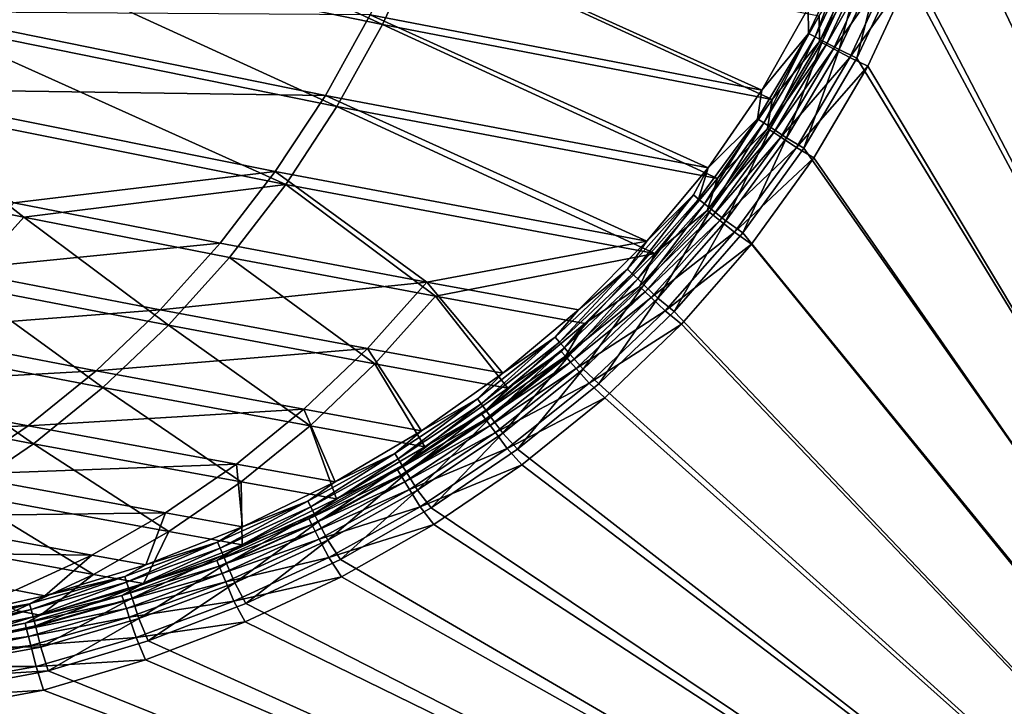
# Model space of a CAD drawing. Header units: metres. Extents: x 0 to 1400, y 0 to 700.
# Tile 26 of 40: x 1189 to 1319, y 79 to 170. Entities that reach past the tile are written whole.
import ezdxf

# ---------------------------------------------------------------- set-up
doc = ezdxf.new("R2010")
doc.units = ezdxf.units.M

msp = doc.modelspace()

# ---------------------------------------------------------------- linework, layer by layer
at = {"layer": 'None'}
for points in [[(1400, 0), (1319.30896, 283.60321), (1314.917969, 217.335556)], [(1316.651489, 217.275452, -3), (1321.041382, 283.573212, -3), (1397, 3, -3)], [(1314.917969, 217.335556), (1313.020386, 203.671661), (1400, 0)], [(1314.718384, 203.351395, -3), (1316.651489, 217.275452, -3), (1397, 3, -3)], [(1313.020386, 203.671661), (1309.772949, 190.264648), (1400, 0)], [(1311.40918, 189.689056, -3), (1314.718384, 203.351395, -3), (1397, 3, -3)], [(1182.753906, 180.274002, -193.10733), (1188.109375, 191.729645, -194.759918), (1236.697754, 169.166168, -98.489731)], [(1188.109375, 191.729645, -194.759918), (1241.949951, 180.489563, -100.187141), (1236.697754, 169.166168, -98.489731)], [(1400, 0), (1309.772949, 190.264648), (1305.212891, 177.244965)], [(1397, 3, -3), (1306.762451, 176.42186, -3), (1311.40918, 189.689056, -3)], [(1240.209595, 181.537247, -97.66494), (1235.061523, 170.437271, -96.000336), (1286.845947, 160.485672, -5.241682)], [(1292.957275, 171.315979, -5.127673), (1240.209595, 181.537247, -97.66494), (1286.845947, 160.485672, -5.241682)], [(1230.674194, 158.330826, -96.296951), (1176.609497, 169.318848, -190.944412), (1182.753906, 180.274002, -193.10733)], [(1236.697754, 169.166168, -98.489731), (1230.674194, 158.330826, -96.296951), (1182.753906, 180.274002, -193.10733)], [(1241.949951, 180.489563, -100.187141), (1288.194092, 159.266281, -8.240943), (1236.697754, 169.166168, -98.489731)], [(1294.42334, 170.309296, -8.128057), (1288.194092, 159.266281, -8.240943), (1241.949951, 180.489563, -100.187141)], [(1292.957275, 171.315979, -5.127673), (1293.024536, 168.003754, -3.021835), (1298.612061, 179.870346, -2.965094)], [(1298.612061, 179.870346, -2.965094), (1293.024536, 168.003754, -3.021835), (1293.900391, 167.543198, -2.133003)], [(1298.612061, 179.870346, -2.965094), (1293.900391, 167.543198, -2.133003), (1299.525391, 179.498535, -2.092262)], [(1299.525391, 179.498535, -2.092262), (1293.900391, 167.543198, -2.133003), (1294.872192, 167.03215, -1.383634)], [(1294.42334, 170.309296, -8.128057), (1300.162231, 179.048523, -5.965082), (1294.463745, 166.944641, -6.021964)], [(1294.463745, 166.944641, -6.021964), (1300.162231, 179.048523, -5.965082), (1301.075439, 178.676712, -5.092253)], [(1294.463745, 166.944641, -6.021964), (1301.075439, 178.676712, -5.092253), (1295.3396, 166.484024, -5.133085)], [(1300.536255, 179.086975, -1.356836), (1299.525391, 179.498535, -2.092262), (1294.872192, 167.03215, -1.383634)], [(1300.536255, 179.086975, -1.356836), (1294.872192, 167.03215, -1.383634), (1297.036011, 165.894211, -0.352143)], [(1295.3396, 166.484024, -5.133085), (1301.075439, 178.676712, -5.092253), (1302.086426, 178.265121, -4.35683)], [(1302.782104, 178.172729, -0.345192), (1300.536255, 179.086975, -1.356836), (1297.036011, 165.894211, -0.352143)], [(1295.3396, 166.484024, -5.133085), (1302.086426, 178.265121, -4.35683), (1296.311401, 165.9729, -4.383678)], [(1296.311401, 165.9729, -4.383678), (1302.086426, 178.265121, -4.35683), (1304.332153, 177.35083, -3.34519)], [(1296.311401, 165.9729, -4.383678), (1304.332153, 177.35083, -3.34519), (1298.47522, 164.834793, -3.352142)], [(1302.782104, 178.172729, -0.345192), (1297.036011, 165.894211, -0.352143), (1299.398315, 164.735367)], [(1304.332153, 177.35083, -3.34519), (1306.762451, 176.42186, -3), (1298.47522, 164.834793, -3.352142)], [(1305.212891, 177.244965), (1302.782104, 178.172729, -0.345192), (1299.398315, 164.735367)], [(1305.212891, 177.244965), (1299.398315, 164.735367), (1400, 0)], [(1306.762451, 176.42186, -3), (1300.83667, 163.67424, -3), (1298.47522, 164.834793, -3.352142)], [(1300.83667, 163.67424, -3), (1306.762451, 176.42186, -3), (1397, 3, -3)], [(1168.147339, 160.660355, -186.237946), (1229.157349, 159.815628, -93.850243), (1174.898438, 170.840134, -188.841644)], [(1229.157349, 159.815628, -93.850243), (1235.061523, 170.437271, -96.000336), (1174.898438, 170.840134, -188.841644)], [(1292.957275, 171.315979, -5.127673), (1286.845947, 160.485672, -5.241682), (1293.024536, 168.003754, -3.021835)], [(1223.923096, 148.051544, -93.626106), (1169.722168, 158.934647, -188.288757), (1176.609497, 169.318848, -190.944412)], [(1176.609497, 169.318848, -190.944412), (1230.674194, 158.330826, -96.296951), (1223.923096, 148.051544, -93.626106)], [(1235.061523, 170.437271, -96.000336), (1229.157349, 159.815628, -93.850243), (1279.756592, 150.252441, -5.385376)], [(1236.697754, 169.166168, -98.489731), (1280.959473, 148.821655, -8.385157), (1230.674194, 158.330826, -96.296951)], [(1286.845947, 160.485672, -5.241682), (1235.061523, 170.437271, -96.000336), (1279.756592, 150.252441, -5.385376)], [(1288.194092, 159.266281, -8.240943), (1280.959473, 148.821655, -8.385157), (1236.697754, 169.166168, -98.489731)], [(1288.194092, 159.266281, -8.240943), (1294.42334, 170.309296, -8.128057), (1294.463745, 166.944641, -6.021964)], [(1286.845947, 160.485672, -5.241682), (1286.279541, 156.726501, -3.100108), (1293.024536, 168.003754, -3.021835)], [(1293.024536, 168.003754, -3.021835), (1286.279541, 156.726501, -3.100108), (1287.110962, 156.182098, -2.189236)], [(1293.024536, 168.003754, -3.021835), (1287.110962, 156.182098, -2.189236), (1293.900391, 167.543198, -2.133003)], [(1293.900391, 167.543198, -2.133003), (1287.110962, 156.182098, -2.189236), (1288.036743, 155.575897, -1.420635)], [(1288.194092, 159.266281, -8.240943), (1294.463745, 166.944641, -6.021964), (1287.584839, 155.441727, -6.100219)], [(1287.584839, 155.441727, -6.100219), (1294.463745, 166.944641, -6.021964), (1295.3396, 166.484024, -5.133085)], [(1294.872192, 167.03215, -1.383634), (1293.900391, 167.543198, -2.133003), (1288.036743, 155.575897, -1.420635)], [(1294.872192, 167.03215, -1.383634), (1288.036743, 155.575897, -1.420635), (1290.104858, 154.221619, -0.361735)], [(1297.036011, 165.894211, -0.352143), (1294.872192, 167.03215, -1.383634), (1290.104858, 154.221619, -0.361735)], [(1287.584839, 155.441727, -6.100219), (1295.3396, 166.484024, -5.133085), (1288.41626, 154.897232, -5.1893)], [(1288.41626, 154.897232, -5.1893), (1295.3396, 166.484024, -5.133085), (1296.311401, 165.9729, -4.383678)], [(1288.41626, 154.897232, -5.1893), (1296.311401, 165.9729, -4.383678), (1289.342041, 154.290924, -4.420663)], [(1289.342041, 154.290924, -4.420663), (1296.311401, 165.9729, -4.383678), (1298.47522, 164.834793, -3.352142)], [(1297.036011, 165.894211, -0.352143), (1290.104858, 154.221619, -0.361735), (1292.405518, 152.84436)], [(1299.398315, 164.735367), (1297.036011, 165.894211, -0.352143), (1292.405518, 152.84436)], [(1289.342041, 154.290924, -4.420663), (1298.47522, 164.834793, -3.352142), (1291.410034, 152.936417, -3.361725)], [(1298.47522, 164.834793, -3.352142), (1300.83667, 163.67424, -3), (1291.410034, 152.936417, -3.361725)], [(1299.398315, 164.735367), (1292.405518, 152.84436), (1400, 0)], [(1300.83667, 163.67424, -3), (1293.710938, 151.556061, -3), (1291.410034, 152.936417, -3.361725)], [(1293.710938, 151.556061, -3), (1300.83667, 163.67424, -3), (1397, 3, -3)], [(1187.972046, 145.595825, -135.669098), (1222.540161, 149.739014, -91.231606), (1168.147339, 160.660355, -186.237946)], [(1168.147339, 160.660355, -186.237946), (1222.540161, 149.739014, -91.231606), (1229.157349, 159.815628, -93.850243)], [(1286.845947, 160.485672, -5.241682), (1279.756592, 150.252441, -5.385376), (1286.279541, 156.726501, -3.100108)], [(1162.138184, 149.191864, -185.158005), (1169.722168, 158.934647, -188.288757), (1189.302368, 143.698853, -137.830292)], [(1169.722168, 158.934647, -188.288757), (1223.923096, 148.051544, -93.626106), (1189.302368, 143.698853, -137.830292)], [(1229.157349, 159.815628, -93.850243), (1222.540161, 149.739014, -91.231606), (1271.652832, 140.55452, -5.56005)], [(1279.756592, 150.252441, -5.385376), (1229.157349, 159.815628, -93.850243), (1271.652832, 140.55452, -5.56005)], [(1280.959473, 148.821655, -8.385157), (1288.194092, 159.266281, -8.240943), (1287.584839, 155.441727, -6.100219)], [(1230.674194, 158.330826, -96.296951), (1272.693481, 138.928284, -8.559707), (1223.923096, 148.051544, -93.626106)], [(1280.959473, 148.821655, -8.385157), (1272.693481, 138.928284, -8.559707), (1230.674194, 158.330826, -96.296951)], [(1279.756592, 150.252441, -5.385376), (1278.474487, 146.118088, -3.19867), (1286.279541, 156.726501, -3.100108)], [(1286.279541, 156.726501, -3.100108), (1278.474487, 146.118088, -3.19867), (1279.255371, 145.495483, -2.260118)], [(1286.279541, 156.726501, -3.100108), (1279.255371, 145.495483, -2.260118), (1287.110962, 156.182098, -2.189236)], [(1287.110962, 156.182098, -2.189236), (1279.255371, 145.495483, -2.260118), (1280.128784, 144.799149, -1.467311)], [(1288.036743, 155.575897, -1.420635), (1287.110962, 156.182098, -2.189236), (1280.128784, 144.799149, -1.467311)], [(1280.959473, 148.821655, -8.385157), (1287.584839, 155.441727, -6.100219), (1279.624634, 144.620911, -6.198646)], [(1279.624634, 144.620911, -6.198646), (1287.584839, 155.441727, -6.100219), (1288.41626, 154.897232, -5.1893)], [(1279.624634, 144.620911, -6.198646), (1288.41626, 154.897232, -5.1893), (1280.40564, 143.998199, -5.260086)], [(1288.036743, 155.575897, -1.420635), (1280.128784, 144.799149, -1.467311), (1282.088013, 143.237106, -0.373842)], [(1280.40564, 143.998199, -5.260086), (1288.41626, 154.897232, -5.1893), (1289.342041, 154.290924, -4.420663)], [(1290.104858, 154.221619, -0.361735), (1288.036743, 155.575897, -1.420635), (1282.088013, 143.237106, -0.373842)], [(1280.40564, 143.998199, -5.260086), (1289.342041, 154.290924, -4.420663), (1281.278931, 143.301773, -4.467276)], [(1281.278931, 143.301773, -4.467276), (1289.342041, 154.290924, -4.420663), (1291.410034, 152.936417, -3.361725)], [(1290.104858, 154.221619, -0.361735), (1282.088013, 143.237106, -0.373842), (1284.326416, 141.661041)], [(1292.405518, 152.84436), (1290.104858, 154.221619, -0.361735), (1284.326416, 141.661041)], [(1281.278931, 143.301773, -4.467276), (1291.410034, 152.936417, -3.361725), (1283.238037, 141.739487, -3.373817)], [(1291.410034, 152.936417, -3.361725), (1293.710938, 151.556061, -3), (1283.238037, 141.739487, -3.373817)], [(1400, 0), (1292.405518, 152.84436), (1284.326416, 141.661041)], [(1293.710938, 151.556061, -3), (1285.476074, 140.162231, -3), (1283.238037, 141.739487, -3.373817)], [(1397, 3, -3), (1285.476074, 140.162231, -3), (1293.710938, 151.556061, -3)], [(1187.972046, 145.595825, -135.669098), (1215.253174, 140.274063, -88.161377), (1222.540161, 149.739014, -91.231606)], [(1222.540161, 149.739014, -91.231606), (1215.253174, 140.274063, -88.161377), (1242.556519, 135.143188, -40.646458)], [(1271.652832, 140.55452, -5.56005), (1222.540161, 149.739014, -91.231606), (1242.556519, 135.143188, -40.646458)], [(1279.756592, 150.252441, -5.385376), (1271.652832, 140.55452, -5.56005), (1277.800903, 146.654938, -4.26602)], [(1278.474487, 146.118088, -3.19867), (1279.756592, 150.252441, -5.385376), (1277.800903, 146.654938, -4.26602)], [(1162.138184, 149.191864, -185.158005), (1189.302368, 143.698853, -137.830292), (1181.150757, 134.700424, -134.25032)], [(1272.693481, 138.928284, -8.559707), (1280.959473, 148.821655, -8.385157), (1279.624634, 144.620911, -6.198646)], [(1189.302368, 143.698853, -137.830292), (1223.923096, 148.051544, -93.626106), (1216.488647, 138.396378, -90.494484)], [(1223.923096, 148.051544, -93.626106), (1243.697144, 133.28363, -43.151592), (1216.488647, 138.396378, -90.494484)], [(1272.693481, 138.928284, -8.559707), (1243.697144, 133.28363, -43.151592), (1223.923096, 148.051544, -93.626106)], [(1277.800903, 146.654938, -4.26602), (1271.652832, 140.55452, -5.56005), (1269.094482, 136.848282, -4.419102)], [(1277.800903, 146.654938, -4.26602), (1269.094482, 136.848282, -4.419102), (1269.715088, 136.254135, -3.316123)], [(1269.715088, 136.254135, -3.316123), (1278.474487, 146.118088, -3.19867), (1277.800903, 146.654938, -4.26602)], [(1270.440308, 135.559723, -2.344702), (1278.474487, 146.118088, -3.19867), (1269.715088, 136.254135, -3.316123)], [(1278.474487, 146.118088, -3.19867), (1270.440308, 135.559723, -2.344702), (1279.255371, 145.495483, -2.260118)], [(1215.253174, 140.274063, -88.161377), (1187.972046, 145.595825, -135.669098), (1179.981689, 136.77446, -132.159439)], [(1279.255371, 145.495483, -2.260118), (1270.440308, 135.559723, -2.344702), (1271.255737, 134.778976, -1.52307)], [(1272.693481, 138.928284, -8.559707), (1279.624634, 144.620911, -6.198646), (1270.691162, 134.559464, -6.315937)], [(1270.691162, 134.559464, -6.315937), (1279.624634, 144.620911, -6.198646), (1280.40564, 143.998199, -5.260086)], [(1280.128784, 144.799149, -1.467311), (1279.255371, 145.495483, -2.260118), (1271.255737, 134.778976, -1.52307)], [(1280.128784, 144.799149, -1.467311), (1271.255737, 134.778976, -1.52307), (1273.093994, 133.018845, -0.388324)], [(1282.088013, 143.237106, -0.373842), (1280.128784, 144.799149, -1.467311), (1273.093994, 133.018845, -0.388324)], [(1189.302368, 143.698853, -137.830292), (1208.416992, 129.430969, -86.920914), (1181.150757, 134.700424, -134.25032)], [(1216.488647, 138.396378, -90.494484), (1208.416992, 129.430969, -86.920914), (1189.302368, 143.698853, -137.830292)], [(1270.691162, 134.559464, -6.315937), (1280.40564, 143.998199, -5.260086), (1271.416382, 133.864944, -5.344557)], [(1271.416382, 133.864944, -5.344557), (1280.40564, 143.998199, -5.260086), (1281.278931, 143.301773, -4.467276)], [(1271.416382, 133.864944, -5.344557), (1281.278931, 143.301773, -4.467276), (1272.231689, 133.084106, -4.522964)], [(1272.231689, 133.084106, -4.522964), (1281.278931, 143.301773, -4.467276), (1283.238037, 141.739487, -3.373817)], [(1282.088013, 143.237106, -0.373842), (1273.093994, 133.018845, -0.388324), (1275.257202, 131.265854)], [(1284.326416, 141.661041), (1282.088013, 143.237106, -0.373842), (1275.257202, 131.265854)], [(1242.556519, 135.143188, -40.646458), (1262.597656, 131.485397, -5.764338), (1271.652832, 140.55452, -5.56005)], [(1271.652832, 140.55452, -5.56005), (1262.597656, 131.485397, -5.764338), (1269.094482, 136.848282, -4.419102)], [(1283.238037, 141.739487, -3.373817), (1274.06958, 131.323761, -3.388285), (1272.231689, 133.084106, -4.522964)], [(1283.238037, 141.739487, -3.373817), (1285.476074, 140.162231, -3), (1274.06958, 131.323761, -3.388285)], [(1284.326416, 141.661041), (1275.257202, 131.265854), (1400, 0)], [(1215.253174, 140.274063, -88.161377), (1179.981689, 136.77446, -132.159439), (1207.341553, 131.485138, -84.65802)], [(1242.556519, 135.143188, -40.646458), (1215.253174, 140.274063, -88.161377), (1207.341553, 131.485138, -84.65802)], [(1285.476074, 140.162231, -3), (1276.232666, 129.569687, -3), (1274.06958, 131.323761, -3.388285)], [(1276.232666, 129.569687, -3), (1285.476074, 140.162231, -3), (1397, 3, -3)], [(1216.488647, 138.396378, -90.494484), (1235.704712, 124.349403, -39.584183), (1208.416992, 129.430969, -86.920914)], [(1243.697144, 133.28363, -43.151592), (1235.704712, 124.349403, -39.584183), (1216.488647, 138.396378, -90.494484)], [(1272.693481, 138.928284, -8.559707), (1263.456055, 129.675385, -8.763744), (1243.697144, 133.28363, -43.151592)], [(1263.456055, 129.675385, -8.763744), (1272.693481, 138.928284, -8.559707), (1270.691162, 134.559464, -6.315937)], [(1207.341553, 131.485138, -84.65802), (1179.981689, 136.77446, -132.159439), (1171.416504, 128.694412, -128.234787)], [(1269.094482, 136.848282, -4.419102), (1262.597656, 131.485397, -5.764338), (1259.543579, 127.853844, -4.594639)], [(1260.1073, 127.210327, -3.451068), (1269.094482, 136.848282, -4.419102), (1259.543579, 127.853844, -4.594639)], [(1269.094482, 136.848282, -4.419102), (1260.1073, 127.210327, -3.451068), (1269.715088, 136.254135, -3.316123)], [(1269.715088, 136.254135, -3.316123), (1260.1073, 127.210327, -3.451068), (1260.772339, 126.451195, -2.44204)], [(1260.772339, 126.451195, -2.44204), (1270.440308, 135.559723, -2.344702), (1269.715088, 136.254135, -3.316123)], [(1270.440308, 135.559723, -2.344702), (1260.772339, 126.451195, -2.44204), (1261.52478, 125.592392, -1.58732)], [(1271.255737, 134.778976, -1.52307), (1270.440308, 135.559723, -2.344702), (1261.52478, 125.592392, -1.58732)], [(1199.763306, 121.211334, -82.930389), (1172.41272, 126.458336, -130.246933), (1181.150757, 134.700424, -134.25032)], [(1181.150757, 134.700424, -134.25032), (1208.416992, 129.430969, -86.920914), (1199.763306, 121.211334, -82.930389)], [(1207.341553, 131.485138, -84.65802), (1234.722778, 126.384911, -37.149155), (1242.556519, 135.143188, -40.646458)], [(1234.722778, 126.384911, -37.149155), (1252.615356, 123.086777, -5.997482), (1242.556519, 135.143188, -40.646458)], [(1252.615356, 123.086777, -5.997482), (1262.597656, 131.485397, -5.764338), (1242.556519, 135.143188, -40.646458)], [(1263.456055, 129.675385, -8.763744), (1270.691162, 134.559464, -6.315937), (1260.892212, 125.334663, -6.450784)], [(1260.892212, 125.334663, -6.450784), (1270.691162, 134.559464, -6.315937), (1271.416382, 133.864944, -5.344557)], [(1271.255737, 134.778976, -1.52307), (1261.52478, 125.592392, -1.58732), (1263.230835, 123.645065, -0.405041)], [(1273.093994, 133.018845, -0.388324), (1271.255737, 134.778976, -1.52307), (1263.230835, 123.645065, -0.405041)], [(1243.697144, 133.28363, -43.151592), (1253.27417, 121.108253, -8.997072), (1235.704712, 124.349403, -39.584183)], [(1263.456055, 129.675385, -8.763744), (1253.27417, 121.108253, -8.997072), (1243.697144, 133.28363, -43.151592)], [(1260.892212, 125.334663, -6.450784), (1271.416382, 133.864944, -5.344557), (1261.557129, 124.575447, -5.441829)], [(1261.557129, 124.575447, -5.441829), (1271.416382, 133.864944, -5.344557), (1272.231689, 133.084106, -4.522964)], [(1272.231689, 133.084106, -4.522964), (1262.309448, 123.716553, -4.587176), (1261.557129, 124.575447, -5.441829)], [(1274.06958, 131.323761, -3.388285), (1262.309448, 123.716553, -4.587176), (1272.231689, 133.084106, -4.522964)], [(1273.093994, 133.018845, -0.388324), (1263.230835, 123.645065, -0.405041), (1265.30127, 121.714279)], [(1275.257202, 131.265854), (1273.093994, 133.018845, -0.388324), (1265.30127, 121.714279)], [(1198.859253, 123.427155, -80.746017), (1207.341553, 131.485138, -84.65802), (1171.416504, 128.694412, -128.234787)], [(1234.722778, 126.384911, -37.149155), (1207.341553, 131.485138, -84.65802), (1198.859253, 123.427155, -80.746017)], [(1262.597656, 131.485397, -5.764338), (1252.615356, 123.086777, -5.997482), (1259.543579, 127.853844, -4.594639)], [(1274.06958, 131.323761, -3.388285), (1264.015137, 121.769043, -3.404996), (1262.309448, 123.716553, -4.587176)], [(1274.06958, 131.323761, -3.388285), (1276.232666, 129.569687, -3), (1264.015137, 121.769043, -3.404996)], [(1275.257202, 131.265854), (1265.30127, 121.714279), (1400, 0)], [(1208.416992, 129.430969, -86.920914), (1227.134277, 116.150658, -35.606003), (1199.763306, 121.211334, -82.930389)], [(1235.704712, 124.349403, -39.584183), (1227.134277, 116.150658, -35.606003), (1208.416992, 129.430969, -86.920914)], [(1253.27417, 121.108253, -8.997072), (1263.456055, 129.675385, -8.763744), (1260.328491, 125.978271, -7.594278)], [(1260.328491, 125.978271, -7.594278), (1263.456055, 129.675385, -8.763744), (1260.892212, 125.334663, -6.450784)], [(1276.232666, 129.569687, -3), (1266.08606, 119.83873, -3), (1264.015137, 121.769043, -3.404996)], [(1266.08606, 119.83873, -3), (1276.232666, 129.569687, -3), (1397, 3, -3)], [(1171.416504, 128.694412, -128.234787), (1162.333984, 121.409035, -123.921562), (1198.859253, 123.427155, -80.746017)], [(1259.543579, 127.853844, -4.594639), (1252.615356, 123.086777, -5.997482), (1249.251587, 119.734421, -4.790689)], [(1259.543579, 127.853844, -4.594639), (1249.251587, 119.734421, -4.790689), (1249.755737, 119.050079, -3.602114)], [(1249.755737, 119.050079, -3.602114), (1260.1073, 127.210327, -3.451068), (1259.543579, 127.853844, -4.594639)], [(1163.146851, 119.027039, -125.847084), (1172.41272, 126.458336, -130.246933), (1190.584839, 113.791122, -78.549431)], [(1172.41272, 126.458336, -130.246933), (1199.763306, 121.211334, -82.930389), (1190.584839, 113.791122, -78.549431)], [(1226.32251, 118.347435, -33.24929), (1234.722778, 126.384911, -37.149155), (1198.859253, 123.427155, -80.746017)], [(1226.32251, 118.347435, -33.24929), (1241.874146, 115.500694, -6.255892), (1234.722778, 126.384911, -37.149155)], [(1241.874146, 115.500694, -6.255892), (1252.615356, 123.086777, -5.997482), (1234.722778, 126.384911, -37.149155)], [(1250.357056, 118.233948, -2.551189), (1260.1073, 127.210327, -3.451068), (1249.755737, 119.050079, -3.602114)], [(1260.1073, 127.210327, -3.451068), (1250.357056, 118.233948, -2.551189), (1260.772339, 126.451195, -2.44204)], [(1260.772339, 126.451195, -2.44204), (1250.357056, 118.233948, -2.551189), (1251.042114, 117.304008, -1.659474)], [(1261.52478, 125.592392, -1.58732), (1260.772339, 126.451195, -2.44204), (1251.042114, 117.304008, -1.659474)], [(1249.8302, 117.695732, -7.790358), (1253.27417, 121.108253, -8.997072), (1260.328491, 125.978271, -7.594278)], [(1260.328491, 125.978271, -7.594278), (1260.892212, 125.334663, -6.450784), (1249.8302, 117.695732, -7.790358)], [(1249.8302, 117.695732, -7.790358), (1260.892212, 125.334663, -6.450784), (1250.334351, 117.011307, -6.601857)], [(1250.334351, 117.011307, -6.601857), (1260.892212, 125.334663, -6.450784), (1261.557129, 124.575447, -5.441829)], [(1261.52478, 125.592392, -1.58732), (1251.042114, 117.304008, -1.659474), (1252.605713, 115.181374, -0.423853)], [(1263.230835, 123.645065, -0.405041), (1261.52478, 125.592392, -1.58732), (1252.605713, 115.181374, -0.423853)], [(1235.704712, 124.349403, -39.584183), (1242.317383, 113.369591, -9.25542), (1227.134277, 116.150658, -35.606003)], [(1253.27417, 121.108253, -8.997072), (1242.317383, 113.369591, -9.25542), (1235.704712, 124.349403, -39.584183)], [(1261.557129, 124.575447, -5.441829), (1250.935425, 116.195099, -5.551002), (1250.334351, 117.011307, -6.601857)], [(1262.309448, 123.716553, -4.587176), (1250.935425, 116.195099, -5.551002), (1261.557129, 124.575447, -5.441829)], [(1262.309448, 123.716553, -4.587176), (1251.620361, 115.265083, -4.659348), (1250.935425, 116.195099, -5.551002)], [(1264.015137, 121.769043, -3.404996), (1251.620361, 115.265083, -4.659348), (1262.309448, 123.716553, -4.587176)], [(1263.230835, 123.645065, -0.405041), (1252.605713, 115.181374, -0.423853), (1254.563599, 113.052971)], [(1265.30127, 121.714279), (1263.230835, 123.645065, -0.405041), (1254.563599, 113.052971)], [(1162.333984, 121.409035, -123.921562), (1189.862671, 116.152664, -76.451363), (1198.859253, 123.427155, -80.746017)], [(1198.859253, 123.427155, -80.746017), (1189.862671, 116.152664, -76.451363), (1226.32251, 118.347435, -33.24929)], [(1252.615356, 123.086777, -5.997482), (1241.874146, 115.500694, -6.255892), (1249.251587, 119.734421, -4.790689)], [(1189.862671, 116.152664, -76.451363), (1162.333984, 121.409035, -123.921562), (1152.791504, 114.971695, -119.246147)], [(1199.763306, 121.211334, -82.930389), (1218.041992, 108.740273, -31.243176), (1190.584839, 113.791122, -78.549431)], [(1227.134277, 116.150658, -35.606003), (1218.041992, 108.740273, -31.243176), (1199.763306, 121.211334, -82.930389)], [(1242.317383, 113.369591, -9.25542), (1253.27417, 121.108253, -8.997072), (1249.8302, 117.695732, -7.790358)], [(1251.620361, 115.265083, -4.659348), (1264.015137, 121.769043, -3.404996), (1253.183716, 113.142273, -3.423817)], [(1264.015137, 121.769043, -3.404996), (1266.08606, 119.83873, -3), (1253.183716, 113.142273, -3.423817)], [(1400, 0), (1265.30127, 121.714279), (1254.563599, 113.052971)], [(1249.251587, 119.734421, -4.790689), (1241.874146, 115.500694, -6.255892), (1238.317627, 112.507362, -5.005337)], [(1238.760376, 111.790855, -3.767894), (1249.251587, 119.734421, -4.790689), (1238.317627, 112.507362, -5.005337)], [(1249.251587, 119.734421, -4.790689), (1238.760376, 111.790855, -3.767894), (1249.755737, 119.050079, -3.602114)], [(1266.08606, 119.83873, -3), (1255.141846, 111.013794, -3), (1253.183716, 113.142273, -3.423817)], [(1397, 3, -3), (1255.141846, 111.013794, -3), (1266.08606, 119.83873, -3)], [(1163.146851, 119.027039, -125.847084), (1190.584839, 113.791122, -78.549431), (1180.938843, 107.223976, -73.804543)], [(1249.755737, 119.050079, -3.602114), (1238.760376, 111.790855, -3.767894), (1239.294922, 110.925606, -2.671227)], [(1239.294922, 110.925606, -2.671227), (1250.357056, 118.233948, -2.551189), (1249.755737, 119.050079, -3.602114)], [(1189.862671, 116.152664, -76.451363), (1217.410645, 111.082581, -28.972462), (1226.32251, 118.347435, -33.24929)], [(1217.410645, 111.082581, -28.972462), (1230.429199, 108.750633, -6.537896), (1226.32251, 118.347435, -33.24929)], [(1226.32251, 118.347435, -33.24929), (1230.429199, 108.750633, -6.537896), (1241.874146, 115.500694, -6.255892)], [(1238.677002, 110.323814, -8.00514), (1242.317383, 113.369591, -9.25542), (1249.8302, 117.695732, -7.790358)], [(1238.677002, 110.323814, -8.00514), (1249.8302, 117.695732, -7.790358), (1250.334351, 117.011307, -6.601857)], [(1250.357056, 118.233948, -2.551189), (1239.294922, 110.925606, -2.671227), (1239.908936, 109.931671, -1.738954)], [(1251.042114, 117.304008, -1.659474), (1250.357056, 118.233948, -2.551189), (1239.908936, 109.931671, -1.738954)], [(1251.042114, 117.304008, -1.659474), (1239.908936, 109.931671, -1.738954), (1241.320923, 107.646088, -0.444622)], [(1252.605713, 115.181374, -0.423853), (1251.042114, 117.304008, -1.659474), (1241.320923, 107.646088, -0.444622)], [(1152.791504, 114.971695, -119.246147), (1180.407837, 109.714256, -71.800034), (1189.862671, 116.152664, -76.451363)], [(1180.407837, 109.714256, -71.800034), (1217.410645, 111.082581, -28.972462), (1189.862671, 116.152664, -76.451363)], [(1227.134277, 116.150658, -35.606003), (1230.641724, 106.483665, -9.537478), (1218.041992, 108.740273, -31.243176)], [(1242.317383, 113.369591, -9.25542), (1230.641724, 106.483665, -9.537478), (1227.134277, 116.150658, -35.606003)], [(1250.334351, 117.011307, -6.601857), (1239.119629, 109.607239, -6.767743), (1238.677002, 110.323814, -8.00514)], [(1250.935425, 116.195099, -5.551002), (1239.119629, 109.607239, -6.767743), (1250.334351, 117.011307, -6.601857)], [(1250.935425, 116.195099, -5.551002), (1239.654053, 108.741913, -5.671119), (1239.119629, 109.607239, -6.767743)], [(1251.620361, 115.265083, -4.659348), (1239.654053, 108.741913, -5.671119), (1250.935425, 116.195099, -5.551002)], [(1241.874146, 115.500694, -6.255892), (1230.429199, 108.750633, -6.537896), (1238.317627, 112.507362, -5.005337)], [(1239.654053, 108.741913, -5.671119), (1251.620361, 115.265083, -4.659348), (1240.267944, 107.747894, -4.738882)], [(1240.267944, 107.747894, -4.738882), (1251.620361, 115.265083, -4.659348), (1253.183716, 113.142273, -3.423817)], [(1252.605713, 115.181374, -0.423853), (1241.320923, 107.646088, -0.444622), (1243.144287, 105.310074)], [(1254.563599, 113.052971), (1252.605713, 115.181374, -0.423853), (1243.144287, 105.310074)], [(1190.584839, 113.791122, -78.549431), (1208.483765, 102.171112, -26.521811), (1180.938843, 107.223976, -73.804543)], [(1218.041992, 108.740273, -31.243176), (1208.483765, 102.171112, -26.521811), (1190.584839, 113.791122, -78.549431)], [(1230.641724, 106.483665, -9.537478), (1242.317383, 113.369591, -9.25542), (1238.677002, 110.323814, -8.00514)], [(1238.317627, 112.507362, -5.005337), (1230.429199, 108.750633, -6.537896), (1226.8396, 106.179359, -5.236672)], [(1238.317627, 112.507362, -5.005337), (1226.8396, 106.179359, -5.236672), (1227.219849, 105.439331, -3.947046)], [(1227.219849, 105.439331, -3.947046), (1238.760376, 111.790855, -3.767894), (1238.317627, 112.507362, -5.005337)], [(1240.267944, 107.747894, -4.738882), (1253.183716, 113.142273, -3.423817), (1241.679443, 105.462128, -3.444602)], [(1253.183716, 113.142273, -3.423817), (1255.141846, 111.013794, -3), (1241.679443, 105.462128, -3.444602)], [(1254.563599, 113.052971), (1243.144287, 105.310074), (1400, 0)], [(1208.042114, 104.642166, -24.344263), (1217.410645, 111.082581, -28.972462), (1180.407837, 109.714256, -71.800034)], [(1218.209595, 102.807831, -6.845185), (1217.410645, 111.082581, -28.972462), (1208.042114, 104.642166, -24.344263)], [(1218.209595, 102.807831, -6.845185), (1230.429199, 108.750633, -6.537896), (1217.410645, 111.082581, -28.972462)], [(1227.685669, 104.532913, -2.801235), (1238.760376, 111.790855, -3.767894), (1227.219849, 105.439331, -3.947046)], [(1238.760376, 111.790855, -3.767894), (1227.685669, 104.532913, -2.801235), (1239.294922, 110.925606, -2.671227)], [(1239.294922, 110.925606, -2.671227), (1227.685669, 104.532913, -2.801235), (1228.225586, 103.482231, -1.825188)], [(1239.908936, 109.931671, -1.738954), (1239.294922, 110.925606, -2.671227), (1228.225586, 103.482231, -1.825188)], [(1255.141846, 111.013794, -3), (1243.503662, 103.125969, -3), (1241.679443, 105.462128, -3.444602)], [(1243.503662, 103.125969, -3), (1255.141846, 111.013794, -3), (1397, 3, -3)], [(1208.042114, 104.642166, -24.344263), (1180.407837, 109.714256, -71.800034), (1170.555298, 104.160835, -66.820999)], [(1226.968628, 103.869331, -8.236623), (1230.641724, 106.483665, -9.537478), (1238.677002, 110.323814, -8.00514)], [(1239.119629, 109.607239, -6.767743), (1226.968628, 103.869331, -8.236623), (1238.677002, 110.323814, -8.00514)], [(1239.119629, 109.607239, -6.767743), (1227.348877, 103.12925, -6.94701), (1226.968628, 103.869331, -8.236623)], [(1239.654053, 108.741913, -5.671119), (1227.348877, 103.12925, -6.94701), (1239.119629, 109.607239, -6.767743)], [(1239.908936, 109.931671, -1.738954), (1228.225586, 103.482231, -1.825188), (1229.477417, 101.046394, -0.467209)], [(1241.320923, 107.646088, -0.444622), (1239.908936, 109.931671, -1.738954), (1229.477417, 101.046394, -0.467209)], [(1218.041992, 108.740273, -31.243176), (1218.174927, 100.421463, -9.84507), (1208.483765, 102.171112, -26.521811)], [(1230.641724, 106.483665, -9.537478), (1218.174927, 100.421463, -9.84507), (1218.041992, 108.740273, -31.243176)], [(1230.429199, 108.750633, -6.537896), (1218.209595, 102.807831, -6.845185), (1226.8396, 106.179359, -5.236672)], [(1227.348877, 103.12925, -6.94701), (1239.654053, 108.741913, -5.671119), (1227.814575, 102.222755, -5.801212)], [(1227.814575, 102.222755, -5.801212), (1239.654053, 108.741913, -5.671119), (1240.267944, 107.747894, -4.738882)], [(1180.938843, 107.223976, -73.804543), (1198.520386, 96.492439, -21.470985), (1170.887329, 101.559814, -68.725273)], [(1208.483765, 102.171112, -26.521811), (1198.520386, 96.492439, -21.470985), (1180.938843, 107.223976, -73.804543)], [(1227.814575, 102.222755, -5.801212), (1240.267944, 107.747894, -4.738882), (1228.35437, 101.171982, -4.825174)], [(1228.35437, 101.171982, -4.825174), (1240.267944, 107.747894, -4.738882), (1241.679443, 105.462128, -3.444602)], [(1241.320923, 107.646088, -0.444622), (1229.477417, 101.046394, -0.467209), (1231.141235, 98.504768)], [(1243.144287, 105.310074), (1241.320923, 107.646088, -0.444622), (1231.141235, 98.504768)], [(1226.8396, 106.179359, -5.236672), (1218.209595, 102.807831, -6.845185), (1214.915039, 100.757072, -5.482787)], [(1215.233032, 100.002182, -4.138208), (1226.8396, 106.179359, -5.236672), (1214.915039, 100.757072, -5.482787)], [(1226.8396, 106.179359, -5.236672), (1215.233032, 100.002182, -4.138208), (1227.219849, 105.439331, -3.947046)], [(1227.219849, 105.439331, -3.947046), (1215.233032, 100.002182, -4.138208), (1215.628906, 99.062599, -2.940295)], [(1215.628906, 99.062599, -2.940295), (1227.685669, 104.532913, -2.801235), (1227.219849, 105.439331, -3.947046)], [(1218.174927, 100.421463, -9.84507), (1230.641724, 106.483665, -9.537478), (1226.968628, 103.869331, -8.236623)], [(1228.35437, 101.171982, -4.825174), (1241.679443, 105.462128, -3.444602), (1229.605713, 98.735947, -3.467206)], [(1241.679443, 105.462128, -3.444602), (1243.503662, 103.125969, -3), (1229.605713, 98.735947, -3.467206)], [(1198.276245, 99.074471, -19.393185), (1170.555298, 104.160835, -66.820999), (1160.383667, 99.526718, -61.555061)], [(1198.276245, 99.074471, -19.393185), (1208.042114, 104.642166, -24.344263), (1170.555298, 104.160835, -66.820999)], [(1205.415039, 97.785423, -7.173393), (1208.042114, 104.642166, -24.344263), (1198.276245, 99.074471, -19.393185)], [(1205.415039, 97.785423, -7.173393), (1218.209595, 102.807831, -6.845185), (1208.042114, 104.642166, -24.344263)], [(1227.685669, 104.532913, -2.801235), (1215.628906, 99.062599, -2.940295), (1216.092407, 97.962532, -1.917605)], [(1228.225586, 103.482231, -1.825188), (1227.685669, 104.532913, -2.801235), (1216.092407, 97.962532, -1.917605)], [(1243.144287, 105.310074), (1231.141235, 98.504768), (1400, 0)], [(1218.209595, 102.807831, -6.845185), (1205.415039, 97.785423, -7.173393), (1214.915039, 100.757072, -5.482787)], [(1214.805054, 98.339096, -8.482804), (1218.174927, 100.421463, -9.84507), (1226.968628, 103.869331, -8.236623)], [(1227.348877, 103.12925, -6.94701), (1214.805054, 98.339096, -8.482804), (1226.968628, 103.869331, -8.236623)], [(1214.805054, 98.339096, -8.482804), (1227.348877, 103.12925, -6.94701), (1215.122925, 97.584145, -7.138225)], [(1215.122925, 97.584145, -7.138225), (1227.348877, 103.12925, -6.94701), (1227.814575, 102.222755, -5.801212)], [(1228.225586, 103.482231, -1.825188), (1216.092407, 97.962532, -1.917605), (1217.176392, 95.389473, -0.491476)], [(1229.477417, 101.046394, -0.467209), (1228.225586, 103.482231, -1.825188), (1217.176392, 95.389473, -0.491476)], [(1243.503662, 103.125969, -3), (1231.270996, 96.195107, -3), (1229.605713, 98.735947, -3.467206)], [(1231.270996, 96.195107, -3), (1243.503662, 103.125969, -3), (1397, 3, -3)], [(1198.520386, 96.492439, -21.470985), (1188.230225, 91.739059, -16.131599), (1170.887329, 101.559814, -68.725273)], [(1208.483765, 102.171112, -26.521811), (1205.123413, 95.299431, -10.173178), (1198.520386, 96.492439, -21.470985)], [(1218.174927, 100.421463, -9.84507), (1205.123413, 95.299431, -10.173178), (1208.483765, 102.171112, -26.521811)], [(1215.122925, 97.584145, -7.138225), (1227.814575, 102.222755, -5.801212), (1215.518677, 96.644478, -5.94031)], [(1215.518677, 96.644478, -5.94031), (1227.814575, 102.222755, -5.801212), (1228.35437, 101.171982, -4.825174)], [(1214.915039, 100.757072, -5.482787), (1205.415039, 97.785423, -7.173393), (1202.635742, 96.243828, -5.741853)], [(1214.915039, 100.757072, -5.482787), (1202.635742, 96.243828, -5.741853), (1202.892456, 95.482635, -4.340079)], [(1202.892456, 95.482635, -4.340079), (1215.233032, 100.002182, -4.138208), (1214.915039, 100.757072, -5.482787)], [(1205.123413, 95.299431, -10.173178), (1218.174927, 100.421463, -9.84507), (1214.805054, 98.339096, -8.482804)], [(1215.518677, 96.644478, -5.94031), (1228.35437, 101.171982, -4.825174), (1215.981812, 95.544319, -4.917617)], [(1215.981812, 95.544319, -4.917617), (1228.35437, 101.171982, -4.825174), (1229.605713, 98.735947, -3.467206)], [(1229.477417, 101.046394, -0.467209), (1217.176392, 95.389473, -0.491476), (1218.648071, 92.649712)], [(1231.141235, 98.504768), (1229.477417, 101.046394, -0.467209), (1218.648071, 92.649712)], [(1188.190063, 94.413597, -14.159309), (1198.276245, 99.074471, -19.393185), (1160.383667, 99.526718, -61.555061)], [(1192.078369, 93.700424, -7.521297), (1198.276245, 99.074471, -19.393185), (1188.190063, 94.413597, -14.159309)], [(1192.078369, 93.700424, -7.521297), (1205.415039, 97.785423, -7.173393), (1198.276245, 99.074471, -19.393185)], [(1203.217896, 94.517914, -3.087528), (1215.233032, 100.002182, -4.138208), (1202.892456, 95.482635, -4.340079)], [(1215.233032, 100.002182, -4.138208), (1203.217896, 94.517914, -3.087528), (1215.628906, 99.062599, -2.940295)], [(1215.628906, 99.062599, -2.940295), (1203.217896, 94.517914, -3.087528), (1203.603027, 93.375916, -2.015656)], [(1216.092407, 97.962532, -1.917605), (1215.628906, 99.062599, -2.940295), (1203.603027, 93.375916, -2.015656)], [(1205.415039, 97.785423, -7.173393), (1192.078369, 93.700424, -7.521297), (1202.635742, 96.243828, -5.741853)], [(1202.279785, 93.736504, -8.741817), (1205.123413, 95.299431, -10.173178), (1214.805054, 98.339096, -8.482804)], [(1202.279785, 93.736504, -8.741817), (1214.805054, 98.339096, -8.482804), (1215.122925, 97.584145, -7.138225)], [(1216.092407, 97.962532, -1.917605), (1203.603027, 93.375916, -2.015656), (1204.512573, 90.678963, -0.517291)], [(1217.176392, 95.389473, -0.491476), (1216.092407, 97.962532, -1.917605), (1204.512573, 90.678963, -0.517291)], [(1215.981812, 95.544319, -4.917617), (1229.605713, 98.735947, -3.467206), (1217.06543, 92.971039, -3.491482)], [(1229.605713, 98.735947, -3.467206), (1231.270996, 96.195107, -3), (1217.06543, 92.971039, -3.491482)], [(1400, 0), (1231.141235, 98.504768), (1218.648071, 92.649712)], [(1198.520386, 96.492439, -21.470985), (1191.517212, 91.13385, -10.521111), (1188.230225, 91.739059, -16.131599)], [(1205.123413, 95.299431, -10.173178), (1191.517212, 91.13385, -10.521111), (1198.520386, 96.492439, -21.470985)], [(1202.279785, 93.736504, -8.741817), (1215.122925, 97.584145, -7.138225), (1202.536377, 92.975235, -7.340055)], [(1202.536377, 92.975235, -7.340055), (1215.122925, 97.584145, -7.138225), (1215.518677, 96.644478, -5.94031)], [(1202.536377, 92.975235, -7.340055), (1215.518677, 96.644478, -5.94031), (1202.86145, 92.010429, -6.087514)], [(1202.86145, 92.010429, -6.087514), (1215.518677, 96.644478, -5.94031), (1215.981812, 95.544319, -4.917617)], [(1202.635742, 96.243828, -5.741853), (1192.078369, 93.700424, -7.521297), (1190.07019, 92.630302, -6.012346)], [(1190.07019, 92.630302, -6.012346), (1190.267212, 91.871056, -4.551576), (1202.635742, 96.243828, -5.741853)], [(1202.635742, 96.243828, -5.741853), (1190.267212, 91.871056, -4.551576), (1202.892456, 95.482635, -4.340079)], [(1202.892456, 95.482635, -4.340079), (1190.267212, 91.871056, -4.551576), (1190.522095, 90.889053, -3.242208)], [(1190.522095, 90.889053, -3.242208), (1203.217896, 94.517914, -3.087528), (1202.892456, 95.482635, -4.340079)], [(1191.517212, 91.13385, -10.521111), (1205.123413, 95.299431, -10.173178), (1202.279785, 93.736504, -8.741817)], [(1202.86145, 92.010429, -6.087514), (1215.981812, 95.544319, -4.917617), (1203.246338, 90.868332, -5.01565)], [(1203.246338, 90.868332, -5.01565), (1215.981812, 95.544319, -4.917617), (1217.06543, 92.971039, -3.491482)], [(1217.176392, 95.389473, -0.491476), (1204.512573, 90.678963, -0.517291), (1205.750854, 87.747147)], [(1218.648071, 92.649712), (1217.176392, 95.389473, -0.491476), (1205.750854, 87.747147)], [(1231.270996, 96.195107, -3), (1218.538574, 90.23188, -3), (1217.06543, 92.971039, -3.491482)], [(1397, 3, -3), (1218.538574, 90.23188, -3), (1231.270996, 96.195107, -3)], [(1178.18689, 90.57177, -7.889311), (1192.078369, 93.700424, -7.521297), (1188.190063, 94.413597, -14.159309)], [(1192.078369, 93.700424, -7.521297), (1178.18689, 90.57177, -7.889311), (1190.07019, 92.630302, -6.012346)], [(1189.462524, 90.052094, -9.012297), (1191.517212, 91.13385, -10.521111), (1202.279785, 93.736504, -8.741817)], [(1189.462524, 90.052094, -9.012297), (1202.279785, 93.736504, -8.741817), (1202.536377, 92.975235, -7.340055)], [(1203.217896, 94.517914, -3.087528), (1190.522095, 90.889053, -3.242208), (1190.827393, 89.712517, -2.118893)], [(1203.603027, 93.375916, -2.015656), (1203.217896, 94.517914, -3.087528), (1190.827393, 89.712517, -2.118893)], [(1177.420654, 89.154251, -4.771778), (1190.07019, 92.630302, -6.012346), (1177.280884, 89.90361, -6.29295)], [(1190.07019, 92.630302, -6.012346), (1178.18689, 90.57177, -7.889311), (1177.280884, 89.90361, -6.29295)], [(1190.267212, 91.871056, -4.551576), (1190.07019, 92.630302, -6.012346), (1177.420654, 89.154251, -4.771778)], [(1189.659302, 89.292778, -7.551539), (1189.462524, 90.052094, -9.012297), (1202.536377, 92.975235, -7.340055)], [(1189.659302, 89.292778, -7.551539), (1202.536377, 92.975235, -7.340055), (1202.86145, 92.010429, -6.087514)], [(1203.603027, 93.375916, -2.015656), (1190.827393, 89.712517, -2.118893), (1191.55603, 86.905098, -0.544548)], [(1204.512573, 90.678963, -0.517291), (1203.603027, 93.375916, -2.015656), (1191.55603, 86.905098, -0.544548)], [(1217.06543, 92.971039, -3.491482), (1204.155029, 88.171135, -3.517293), (1203.246338, 90.868332, -5.01565)], [(1217.06543, 92.971039, -3.491482), (1218.538574, 90.23188, -3), (1204.155029, 88.171135, -3.517293)], [(1218.648071, 92.649712), (1205.750854, 87.747147), (1400, 0)], [(1191.517212, 91.13385, -10.521111), (1177.348999, 87.94548, -10.889232), (1188.230225, 91.739059, -16.131599)], [(1177.348999, 87.94548, -10.889232), (1191.517212, 91.13385, -10.521111), (1189.462524, 90.052094, -9.012297)], [(1177.605591, 88.162643, -3.403729), (1190.267212, 91.871056, -4.551576), (1177.420654, 89.154251, -4.771778)], [(1190.522095, 90.889053, -3.242208), (1190.267212, 91.871056, -4.551576), (1177.605591, 88.162643, -3.403729)], [(1189.659302, 89.292778, -7.551539), (1202.86145, 92.010429, -6.087514), (1189.913818, 88.310692, -6.242184)], [(1189.913818, 88.310692, -6.242184), (1202.86145, 92.010429, -6.087514), (1203.246338, 90.868332, -5.01565)], [(1176.41687, 87.272751, -9.293008), (1177.348999, 87.94548, -10.889232), (1189.462524, 90.052094, -9.012297)], [(1176.41687, 87.272751, -9.293008), (1189.462524, 90.052094, -9.012297), (1189.659302, 89.292778, -7.551539)], [(1177.829956, 86.958908, -2.226944), (1190.522095, 90.889053, -3.242208), (1177.605591, 88.162643, -3.403729)], [(1190.827393, 89.712517, -2.118893), (1190.522095, 90.889053, -3.242208), (1177.829956, 86.958908, -2.226944)], [(1190.21875, 87.134056, -5.118878), (1189.913818, 88.310692, -6.242184), (1203.246338, 90.868332, -5.01565)], [(1204.155029, 88.171135, -3.517293), (1190.21875, 87.134056, -5.118878), (1203.246338, 90.868332, -5.01565)], [(1204.512573, 90.678963, -0.517291), (1191.55603, 86.905098, -0.544548), (1192.531494, 83.795578)], [(1205.750854, 87.747147), (1204.512573, 90.678963, -0.517291), (1192.531494, 83.795578)], [(1218.538574, 90.23188, -3), (1205.394653, 85.239639, -3), (1204.155029, 88.171135, -3.517293)], [(1205.394653, 85.239639, -3), (1218.538574, 90.23188, -3), (1397, 3, -3)], [(1176.556396, 86.523354, -7.771821), (1176.41687, 87.272751, -9.293008), (1189.659302, 89.292778, -7.551539)], [(1176.556396, 86.523354, -7.771821), (1189.659302, 89.292778, -7.551539), (1189.913818, 88.310692, -6.242184)], [(1191.55603, 86.905098, -0.544548), (1190.827393, 89.712517, -2.118893), (1177.829956, 86.958908, -2.226944)], [(1189.913818, 88.310692, -6.242184), (1176.740967, 85.531685, -6.403759), (1176.556396, 86.523354, -7.771821)], [(1176.740967, 85.531685, -6.403759), (1189.913818, 88.310692, -6.242184), (1190.21875, 87.134056, -5.118878)], [(1204.155029, 88.171135, -3.517293), (1190.946411, 84.326408, -3.544546), (1190.21875, 87.134056, -5.118878)], [(1204.155029, 88.171135, -3.517293), (1205.394653, 85.239639, -3), (1190.946411, 84.326408, -3.544546)], [(1205.750854, 87.747147), (1192.531494, 83.795578), (1400, 0)], [(1191.55603, 86.905098, -0.544548), (1177.829956, 86.958908, -2.226944), (1165.025757, 82.118202, -0.603008)], [(1192.531494, 83.795578), (1191.55603, 86.905098, -0.544548), (1165.025757, 82.118202, -0.603008)], [(1176.964966, 84.327873, -5.226962), (1176.740967, 85.531685, -6.403759), (1190.21875, 87.134056, -5.118878)], [(1190.946411, 84.326408, -3.544546), (1176.964966, 84.327873, -5.226962), (1190.21875, 87.134056, -5.118878)], [(1205.394653, 85.239639, -3), (1191.922119, 81.216911, -3), (1190.946411, 84.326408, -3.544546)], [(1191.922119, 81.216911, -3), (1205.394653, 85.239639, -3), (1397, 3, -3)], [(1190.946411, 84.326408, -3.544546), (1163.900269, 79.452446, -3.603017), (1176.964966, 84.327873, -5.226962)], [(1190.946411, 84.326408, -3.544546), (1191.922119, 81.216911, -3), (1163.900269, 79.452446, -3.603017)], [(1165.025757, 82.118202, -0.603008), (1165.422852, 78.721283), (1192.531494, 83.795578)], [(1400, 0), (1192.531494, 83.795578), (1165.422852, 78.721283)], [(1191.922119, 81.216911, -3), (1164.296143, 76.055397, -3), (1163.900269, 79.452446, -3.603017)], [(1397, 3, -3), (1164.296143, 76.055397, -3), (1191.922119, 81.216911, -3)]]:
    msp.add_3dface(points, dxfattribs=at)

doc.saveas('drawing.dxf')
